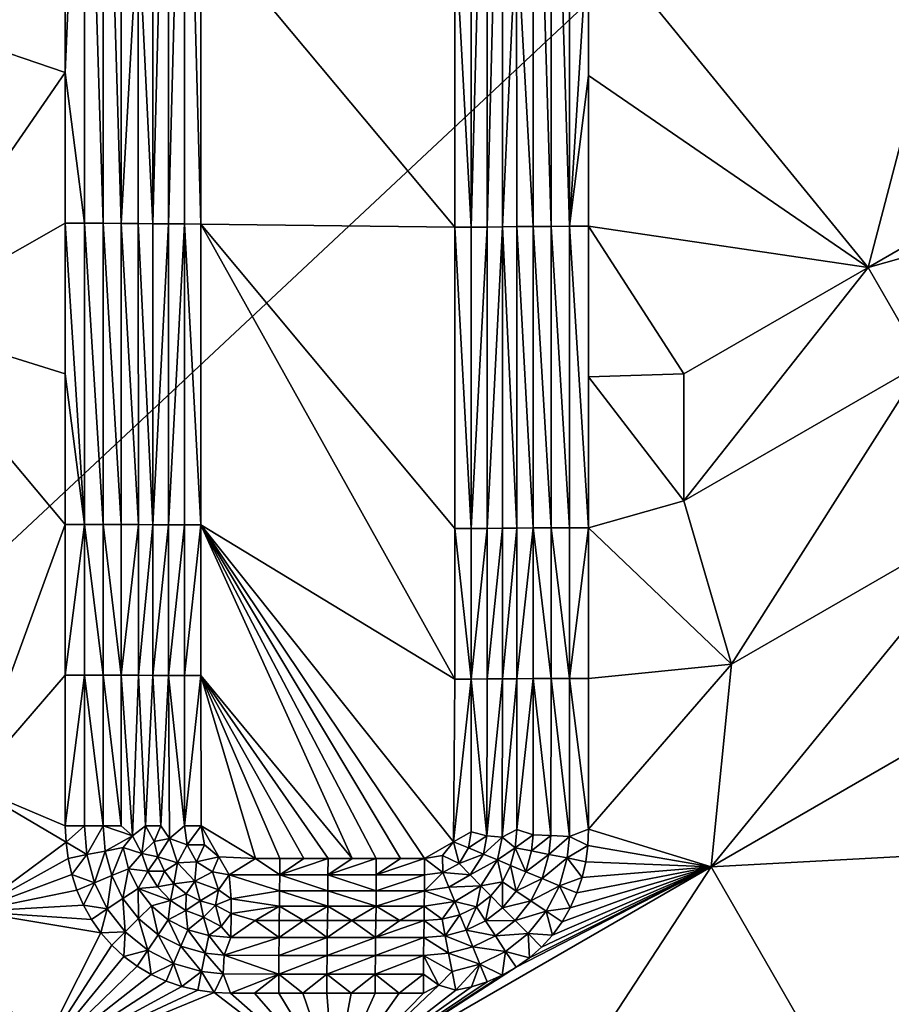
# Model space of a CAD drawing. Header units: inches. Extents: x -23.7 to 23.7, y -7.1 to 20.5.
# Tile 14 of 71: x -7.8 to -6.1, y 3.4 to 5.4. Entities that reach past the tile are written whole.
import ezdxf

# ---------------------------------------------------------------- set-up
doc = ezdxf.new("R2010")
doc.units = ezdxf.units.IN
doc.layers.get('0').update_dxf_attribs({"true_color": 0xc2ced6})

msp = doc.modelspace()

# ---------------------------------------------------------------- linework, layer by layer
for points in [[(-8.9574, 3.3084), (-8.9574, 6.6625), (-5.3744, 6.6625), (-8.9574, 3.3084)], [(-5.3744, 6.6625), (-5.3744, 3.3084), (-8.9574, 3.3084), (-5.3744, 6.6625)], [(-7.6859, 6.225), (-7.7246, 5.6153), (-7.7246, 5.3104), (-7.6859, 6.225)], [(-7.7246, 5.3104), (-7.6859, 5.0054), (-7.6859, 6.225), (-7.7246, 5.3104)], [(-7.6859, 6.225), (-7.6859, 5.0054), (-7.6479, 5.0053), (-7.6859, 6.225)], [(-7.6479, 5.0053), (-7.6479, 6.2248), (-7.6859, 6.225), (-7.6479, 5.0053)], [(-7.6479, 6.2248), (-7.6479, 5.0053), (-7.6113, 5.0051), (-7.6479, 6.2248)], [(-7.6113, 5.0051), (-7.6113, 6.2246), (-7.6479, 6.2248), (-7.6113, 5.0051)], [(-7.5768, 5.6145), (-7.6113, 6.2246), (-7.6113, 5.0051), (-7.5768, 5.6145)], [(-7.5471, 5.0042), (-7.5472, 6.2233), (-7.5768, 5.6145), (-7.5471, 5.0042)], [(-7.5158, 6.2231), (-7.5472, 6.2233), (-7.5471, 5.0042), (-7.5158, 6.2231)], [(-7.5471, 5.0042), (-7.5157, 5.004), (-7.5158, 6.2231), (-7.5471, 5.0042)], [(-7.4832, 6.2229), (-7.5158, 6.2231), (-7.5157, 5.004), (-7.4832, 6.2229)], [(-7.5157, 5.004), (-7.4831, 5.0039), (-7.4832, 6.2229), (-7.5157, 5.004)], [(-7.4832, 6.2229), (-7.4831, 5.0039), (-7.4499, 5.0038), (-7.4832, 6.2229)], [(-7.4499, 5.0038), (-7.45, 5.6133), (-7.4832, 6.2229), (-7.4499, 5.0038)], [(-6.9028, 4.9975), (-6.9029, 6.2177), (-6.9358, 5.6075), (-6.9028, 4.9975)], [(-6.8706, 6.2179), (-6.9029, 6.2177), (-6.9028, 4.9975), (-6.8706, 6.2179)], [(-6.9028, 4.9975), (-6.8705, 4.9977), (-6.8706, 6.2179), (-6.9028, 4.9975)], [(-6.8398, 6.2182), (-6.8706, 6.2179), (-6.8705, 4.9977), (-6.8398, 6.2182)], [(-6.8705, 4.9977), (-6.8397, 4.9979), (-6.8398, 6.2182), (-6.8705, 4.9977)], [(-6.8109, 5.6088), (-6.8398, 6.2182), (-6.8397, 4.9979), (-6.8109, 5.6088)], [(-6.7773, 6.2196), (-6.8109, 5.6088), (-6.7772, 4.9988), (-6.7773, 6.2196)], [(-6.7413, 4.9991), (-6.7413, 6.2199), (-6.7773, 6.2196), (-6.7413, 4.9991)], [(-6.7773, 6.2196), (-6.7772, 4.9988), (-6.7413, 4.9991), (-6.7773, 6.2196)], [(-6.7037, 4.9993), (-6.7037, 6.2202), (-6.7413, 6.2199), (-6.7037, 4.9993)], [(-6.7413, 6.2199), (-6.7413, 4.9991), (-6.7037, 4.9993), (-6.7413, 6.2199)], [(-6.6652, 5.6099), (-6.7037, 6.2202), (-6.7037, 4.9993), (-6.6652, 5.6099)], [(-6.0995, 4.9161), (-5.7818, 6.1297), (-6.6652, 5.6099), (-6.0995, 4.9161)], [(-6.0995, 4.9161), (-5.3361, 5.3565), (-5.7818, 6.1297), (-6.0995, 4.9161)], [(-8.5165, 5.5813), (-7.7246, 5.3104), (-7.7246, 5.6153), (-8.5165, 5.5813)], [(-7.5768, 5.0048), (-7.5768, 5.6145), (-7.6113, 5.0051), (-7.5768, 5.0048)], [(-7.5471, 5.0042), (-7.5768, 5.6145), (-7.5768, 5.0048), (-7.5471, 5.0042)], [(-7.4499, 5.0038), (-6.9358, 4.9974), (-7.45, 5.6133), (-7.4499, 5.0038)], [(-6.9358, 4.9974), (-6.9358, 5.6075), (-7.45, 5.6133), (-6.9358, 4.9974)], [(-6.9358, 5.6075), (-6.9358, 4.9974), (-6.9028, 4.9975), (-6.9358, 5.6075)], [(-6.8108, 4.9985), (-6.8109, 5.6088), (-6.8397, 4.9979), (-6.8108, 4.9985)], [(-6.8109, 5.6088), (-6.8108, 4.9985), (-6.7772, 4.9988), (-6.8109, 5.6088)], [(-6.7037, 4.9993), (-6.6652, 5.3047), (-6.6652, 5.6099), (-6.7037, 4.9993)], [(-6.6652, 5.3047), (-6.0995, 4.9161), (-6.6652, 5.6099), (-6.6652, 5.3047)], [(-8.5165, 5.5813), (-8.0713, 4.8083), (-7.7246, 5.3104), (-8.5165, 5.5813)], [(-5.2247, 5.1632), (-5.3361, 5.3565), (-6.0995, 4.9161), (-5.2247, 5.1632)], [(-8.0713, 4.8083), (-7.7246, 5.0055), (-7.7246, 5.3104), (-8.0713, 4.8083)], [(-7.6859, 5.0054), (-7.7246, 5.3104), (-7.7246, 5.0055), (-7.6859, 5.0054)], [(-6.7037, 4.9993), (-6.6652, 4.9994), (-6.6652, 5.3047), (-6.7037, 4.9993)], [(-6.6652, 4.9994), (-6.0995, 4.9161), (-6.6652, 5.3047), (-6.6652, 4.9994)], [(-6.0995, 4.9161), (-5.9881, 4.7228), (-5.2247, 5.1632), (-6.0995, 4.9161)], [(-7.7246, 4.7005), (-7.7246, 5.0055), (-8.0713, 4.8083), (-7.7246, 4.7005)], [(-7.7246, 5.0055), (-7.6859, 4.3955), (-7.6859, 5.0054), (-7.7246, 5.0055)], [(-7.7246, 5.0055), (-7.7246, 4.7005), (-7.6859, 4.3955), (-7.7246, 5.0055)], [(-7.6859, 5.0054), (-7.6859, 4.3955), (-7.6479, 4.3954), (-7.6859, 5.0054)], [(-7.6479, 4.3954), (-7.6479, 5.0053), (-7.6859, 5.0054), (-7.6479, 4.3954)], [(-7.6479, 5.0053), (-7.6479, 4.3954), (-7.6113, 4.3953), (-7.6479, 5.0053)], [(-7.6113, 4.3953), (-7.6113, 5.0051), (-7.6479, 5.0053), (-7.6113, 4.3953)], [(-7.6113, 5.0051), (-7.5767, 4.3951), (-7.5768, 5.0048), (-7.6113, 5.0051)], [(-7.5767, 4.3951), (-7.6113, 5.0051), (-7.6113, 4.3953), (-7.5767, 4.3951)], [(-7.5471, 4.3947), (-7.5768, 5.0048), (-7.5767, 4.3951), (-7.5471, 4.3947)], [(-7.5471, 5.0042), (-7.5768, 5.0048), (-7.5471, 4.3947), (-7.5471, 5.0042)], [(-7.5157, 5.004), (-7.5471, 5.0042), (-7.5471, 4.3947), (-7.5157, 5.004)], [(-7.5471, 4.3947), (-7.5157, 4.3945), (-7.5157, 5.004), (-7.5471, 4.3947)], [(-7.4831, 5.0039), (-7.5157, 5.004), (-7.5157, 4.3945), (-7.4831, 5.0039)], [(-7.5157, 4.3945), (-7.483, 4.3944), (-7.4831, 5.0039), (-7.5157, 4.3945)], [(-7.4499, 4.3944), (-7.4831, 5.0039), (-7.483, 4.3944), (-7.4499, 4.3944)], [(-7.4499, 4.3944), (-7.4499, 5.0038), (-7.4831, 5.0039), (-7.4499, 4.3944)], [(-7.4499, 5.0038), (-6.9357, 4.3874), (-6.9358, 4.9974), (-7.4499, 5.0038)], [(-7.4499, 5.0038), (-6.9357, 4.0824), (-6.9357, 4.3874), (-7.4499, 5.0038)], [(-7.4499, 5.0038), (-7.4499, 4.3944), (-6.9357, 4.0824), (-7.4499, 5.0038)], [(-6.9028, 4.9975), (-6.9358, 4.9974), (-6.9027, 4.3875), (-6.9028, 4.9975)], [(-6.9357, 4.3874), (-6.9027, 4.3875), (-6.9358, 4.9974), (-6.9357, 4.3874)], [(-6.8705, 4.9977), (-6.9028, 4.9975), (-6.9027, 4.3875), (-6.8705, 4.9977)], [(-6.9027, 4.3875), (-6.8705, 4.3876), (-6.8705, 4.9977), (-6.9027, 4.3875)], [(-6.8705, 4.3876), (-6.8396, 4.3877), (-6.8397, 4.9979), (-6.8705, 4.3876)], [(-6.8397, 4.9979), (-6.8705, 4.9977), (-6.8705, 4.3876), (-6.8397, 4.9979)], [(-6.8108, 4.9985), (-6.8397, 4.9979), (-6.8108, 4.3881), (-6.8108, 4.9985)], [(-6.8108, 4.3881), (-6.8397, 4.9979), (-6.8396, 4.3877), (-6.8108, 4.3881)], [(-6.7772, 4.9988), (-6.8108, 4.9985), (-6.7772, 4.3884), (-6.7772, 4.9988)], [(-6.7772, 4.3884), (-6.8108, 4.9985), (-6.8108, 4.3881), (-6.7772, 4.3884)], [(-6.7413, 4.3886), (-6.7413, 4.9991), (-6.7772, 4.9988), (-6.7413, 4.3886)], [(-6.7772, 4.9988), (-6.7772, 4.3884), (-6.7413, 4.3886), (-6.7772, 4.9988)], [(-6.7037, 4.3887), (-6.7037, 4.9993), (-6.7413, 4.9991), (-6.7037, 4.3887)], [(-6.7413, 4.9991), (-6.7413, 4.3886), (-6.7037, 4.3887), (-6.7413, 4.9991)], [(-6.6652, 4.9994), (-6.7037, 4.9993), (-6.6652, 4.3888), (-6.6652, 4.9994)], [(-6.6652, 4.3888), (-6.7037, 4.9993), (-6.7037, 4.3887), (-6.6652, 4.3888)], [(-6.6652, 4.6941), (-6.4726, 4.7008), (-6.6652, 4.9994), (-6.6652, 4.6941)], [(-6.0995, 4.9161), (-6.6652, 4.9994), (-6.4726, 4.7008), (-6.0995, 4.9161)], [(-6.6652, 4.3888), (-6.6652, 4.6941), (-6.6652, 4.9994), (-6.6652, 4.3888)], [(-6.0995, 4.9161), (-6.4726, 4.7008), (-6.4726, 4.4432), (-6.0995, 4.9161)], [(-6.4726, 4.4432), (-5.9881, 4.7228), (-6.0995, 4.9161), (-6.4726, 4.4432)], [(-7.7246, 4.7005), (-8.0713, 4.8083), (-7.7246, 4.3955), (-7.7246, 4.7005)], [(-7.7246, 4.3955), (-8.0713, 4.8083), (-7.9175, 3.8668), (-7.7246, 4.3955)], [(-5.9881, 4.7228), (-6.4726, 4.4432), (-6.3762, 4.1124), (-5.9881, 4.7228)], [(-6.3762, 4.1124), (-5.821, 4.4327), (-5.9881, 4.7228), (-6.3762, 4.1124)], [(-7.7246, 4.7005), (-7.7246, 4.3955), (-7.6859, 4.3955), (-7.7246, 4.7005)], [(-6.4726, 4.4432), (-6.4726, 4.7008), (-6.6652, 4.6941), (-6.4726, 4.4432)], [(-6.6652, 4.6941), (-6.6652, 4.3888), (-6.4726, 4.4432), (-6.6652, 4.6941)], [(-6.6652, 4.3888), (-6.3762, 4.1124), (-6.4726, 4.4432), (-6.6652, 4.3888)], [(-5.821, 4.4327), (-6.3762, 4.1124), (-6.4172, 3.7021), (-5.821, 4.4327)], [(-6.4172, 3.7021), (-5.6538, 4.1426), (-5.821, 4.4327), (-6.4172, 3.7021)], [(-7.9175, 3.8668), (-7.7246, 4.0906), (-7.7246, 4.3955), (-7.9175, 3.8668)], [(-7.6859, 4.3955), (-7.7246, 4.3955), (-7.7246, 4.0906), (-7.6859, 4.3955)], [(-7.7246, 4.0906), (-7.6859, 4.0905), (-7.6859, 4.3955), (-7.7246, 4.0906)], [(-7.6859, 4.3955), (-7.6859, 4.0905), (-7.6479, 4.0905), (-7.6859, 4.3955)], [(-7.6479, 4.0905), (-7.6479, 4.3954), (-7.6859, 4.3955), (-7.6479, 4.0905)], [(-7.6479, 4.3954), (-7.6479, 4.0905), (-7.6113, 4.0903), (-7.6479, 4.3954)], [(-7.6113, 4.0903), (-7.6113, 4.3953), (-7.6479, 4.3954), (-7.6113, 4.0903)], [(-7.5767, 4.3951), (-7.6113, 4.3953), (-7.6113, 4.0903), (-7.5767, 4.3951)], [(-7.6113, 4.0903), (-7.5767, 4.0902), (-7.5767, 4.3951), (-7.6113, 4.0903)], [(-7.5767, 4.0902), (-7.5471, 4.3947), (-7.5767, 4.3951), (-7.5767, 4.0902)], [(-7.5767, 4.0902), (-7.5471, 4.0899), (-7.5471, 4.3947), (-7.5767, 4.0902)], [(-7.5157, 4.3945), (-7.5471, 4.3947), (-7.5471, 4.0899), (-7.5157, 4.3945)], [(-7.5471, 4.0899), (-7.5156, 4.0898), (-7.5157, 4.3945), (-7.5471, 4.0899)], [(-7.483, 4.3944), (-7.5157, 4.3945), (-7.5156, 4.0898), (-7.483, 4.3944)], [(-7.5156, 4.0898), (-7.483, 4.0897), (-7.483, 4.3944), (-7.5156, 4.0898)], [(-7.4499, 4.3944), (-7.483, 4.3944), (-7.483, 4.0897), (-7.4499, 4.3944)], [(-7.483, 4.0897), (-7.4499, 4.0897), (-7.4499, 4.3944), (-7.483, 4.0897)], [(-7.4499, 4.3944), (-7.4499, 4.0897), (-7.1438, 3.7187), (-7.4499, 4.3944)], [(-7.0461, 3.7187), (-6.9973, 3.7187), (-7.4499, 4.3944), (-7.0461, 3.7187)], [(-7.095, 3.7187), (-7.0461, 3.7187), (-7.4499, 4.3944), (-7.095, 3.7187)], [(-7.1438, 3.7187), (-7.095, 3.7187), (-7.4499, 4.3944), (-7.1438, 3.7187)], [(-6.9387, 3.7531), (-6.9357, 4.0824), (-7.4499, 4.3944), (-6.9387, 3.7531)], [(-6.9387, 3.7531), (-7.4499, 4.3944), (-6.9973, 3.7187), (-6.9387, 3.7531)], [(-6.9357, 4.3874), (-6.9027, 4.0825), (-6.9027, 4.3875), (-6.9357, 4.3874)], [(-6.9027, 4.0825), (-6.9357, 4.3874), (-6.9357, 4.0824), (-6.9027, 4.0825)], [(-6.9027, 4.0825), (-6.8704, 4.0826), (-6.8705, 4.3876), (-6.9027, 4.0825)], [(-6.8705, 4.3876), (-6.9027, 4.3875), (-6.9027, 4.0825), (-6.8705, 4.3876)], [(-6.8396, 4.3877), (-6.8705, 4.3876), (-6.8704, 4.0826), (-6.8396, 4.3877)], [(-6.8704, 4.0826), (-6.8396, 4.0827), (-6.8396, 4.3877), (-6.8704, 4.0826)], [(-6.8108, 4.3881), (-6.8396, 4.3877), (-6.8396, 4.0827), (-6.8108, 4.3881)], [(-6.8396, 4.0827), (-6.8108, 4.083), (-6.8108, 4.3881), (-6.8396, 4.0827)], [(-6.8108, 4.083), (-6.7772, 4.0832), (-6.7772, 4.3884), (-6.8108, 4.083)], [(-6.7772, 4.3884), (-6.8108, 4.3881), (-6.8108, 4.083), (-6.7772, 4.3884)], [(-6.7413, 4.0833), (-6.7413, 4.3886), (-6.7772, 4.3884), (-6.7413, 4.0833)], [(-6.7772, 4.3884), (-6.7772, 4.0832), (-6.7413, 4.0833), (-6.7772, 4.3884)], [(-6.7037, 4.0834), (-6.7037, 4.3887), (-6.7413, 4.3886), (-6.7037, 4.0834)], [(-6.7413, 4.3886), (-6.7413, 4.0833), (-6.7037, 4.0834), (-6.7413, 4.3886)], [(-6.7037, 4.0834), (-6.6652, 4.0835), (-6.6652, 4.3888), (-6.7037, 4.0834)], [(-6.6652, 4.3888), (-6.7037, 4.3887), (-6.7037, 4.0834), (-6.6652, 4.3888)], [(-6.3762, 4.1124), (-6.6652, 4.3888), (-6.6652, 4.0835), (-6.3762, 4.1124)], [(-5.4309, 3.7557), (-5.6538, 4.1426), (-6.4172, 3.7021), (-5.4309, 3.7557)], [(-6.3762, 4.1124), (-6.6652, 4.0835), (-6.6652, 3.7782), (-6.3762, 4.1124)], [(-6.3762, 4.1124), (-6.6652, 3.7782), (-6.4172, 3.7021), (-6.3762, 4.1124)], [(-7.9175, 3.8668), (-7.7246, 3.7855), (-7.7246, 4.0906), (-7.9175, 3.8668)], [(-7.7246, 4.0906), (-7.7246, 3.7855), (-7.6859, 4.0905), (-7.7246, 4.0906)], [(-7.6859, 3.7855), (-7.6859, 4.0905), (-7.7246, 3.7855), (-7.6859, 3.7855)], [(-7.6859, 3.7855), (-7.6479, 3.7855), (-7.6859, 4.0905), (-7.6859, 3.7855)], [(-7.6479, 3.7855), (-7.6479, 4.0905), (-7.6859, 4.0905), (-7.6479, 3.7855)], [(-7.6479, 4.0905), (-7.6479, 3.7855), (-7.6113, 3.7854), (-7.6479, 4.0905)], [(-7.6113, 3.7854), (-7.6113, 4.0903), (-7.6479, 4.0905), (-7.6113, 3.7854)], [(-7.6113, 4.0903), (-7.6113, 3.7854), (-7.5886, 3.7652), (-7.6113, 4.0903)], [(-7.5886, 3.7652), (-7.5767, 4.0902), (-7.6113, 4.0903), (-7.5886, 3.7652)], [(-7.5622, 3.7852), (-7.5767, 4.0902), (-7.5886, 3.7652), (-7.5622, 3.7852)], [(-7.5767, 4.0902), (-7.5622, 3.7852), (-7.5471, 4.0899), (-7.5767, 4.0902)], [(-7.5622, 3.7852), (-7.5315, 3.7851), (-7.5471, 4.0899), (-7.5622, 3.7852)], [(-7.5156, 4.0898), (-7.5471, 4.0899), (-7.5315, 3.7851), (-7.5156, 4.0898)], [(-7.5315, 3.7851), (-7.5137, 3.7593), (-7.5156, 4.0898), (-7.5315, 3.7851)], [(-7.483, 4.0897), (-7.5156, 4.0898), (-7.483, 3.785), (-7.483, 4.0897)], [(-7.5137, 3.7593), (-7.483, 3.785), (-7.5156, 4.0898), (-7.5137, 3.7593)], [(-7.483, 3.785), (-7.4498, 3.785), (-7.4499, 4.0897), (-7.483, 3.785)], [(-7.4499, 4.0897), (-7.483, 4.0897), (-7.483, 3.785), (-7.4499, 4.0897)], [(-7.4499, 4.0897), (-7.4498, 3.785), (-7.3393, 3.7187), (-7.4499, 4.0897)], [(-7.3393, 3.7187), (-7.2904, 3.7187), (-7.4499, 4.0897), (-7.3393, 3.7187)], [(-7.4499, 4.0897), (-7.2904, 3.7187), (-7.2415, 3.7187), (-7.4499, 4.0897)], [(-7.1927, 3.7187), (-7.1438, 3.7187), (-7.4499, 4.0897), (-7.1927, 3.7187)], [(-7.2415, 3.7187), (-7.1927, 3.7187), (-7.4499, 4.0897), (-7.2415, 3.7187)], [(-6.9027, 4.0825), (-6.9357, 4.0824), (-6.9387, 3.7531), (-6.9027, 4.0825)], [(-6.9027, 3.7728), (-6.9027, 4.0825), (-6.9387, 3.7531), (-6.9027, 3.7728)], [(-6.8704, 4.0826), (-6.9027, 4.0825), (-6.8709, 3.7649), (-6.8704, 4.0826)], [(-6.8709, 3.7649), (-6.9027, 4.0825), (-6.9027, 3.7728), (-6.8709, 3.7649)], [(-6.8396, 4.0827), (-6.8704, 4.0826), (-6.8709, 3.7649), (-6.8396, 4.0827)], [(-6.8709, 3.7649), (-6.8402, 3.762), (-6.8396, 4.0827), (-6.8709, 3.7649)], [(-6.8402, 3.762), (-6.8108, 3.7777), (-6.8108, 4.083), (-6.8402, 3.762)], [(-6.8108, 4.083), (-6.8396, 4.0827), (-6.8402, 3.762), (-6.8108, 4.083)], [(-6.7772, 4.0832), (-6.8108, 4.083), (-6.8108, 3.7777), (-6.7772, 4.0832)], [(-6.8108, 3.7777), (-6.7774, 3.767), (-6.7772, 4.0832), (-6.8108, 3.7777)], [(-6.7416, 3.7653), (-6.7772, 4.0832), (-6.7774, 3.767), (-6.7416, 3.7653)], [(-6.7772, 4.0832), (-6.7416, 3.7653), (-6.7413, 4.0833), (-6.7772, 4.0832)], [(-6.7416, 3.7653), (-6.704, 3.7636), (-6.7413, 4.0833), (-6.7416, 3.7653)], [(-6.7413, 4.0833), (-6.704, 3.7636), (-6.7037, 4.0834), (-6.7413, 4.0833)], [(-6.7037, 4.0834), (-6.704, 3.7636), (-6.6652, 3.7782), (-6.7037, 4.0834)], [(-6.6652, 3.7782), (-6.6652, 4.0835), (-6.7037, 4.0834), (-6.6652, 3.7782)], [(-7.9124, 3.612), (-7.7231, 3.7523), (-7.9175, 3.8668), (-7.9124, 3.612)], [(-7.7231, 3.7523), (-7.7246, 3.7855), (-7.9175, 3.8668), (-7.7231, 3.7523)], [(-7.7231, 3.7523), (-7.6859, 3.7855), (-7.7246, 3.7855), (-7.7231, 3.7523)], [(-7.7231, 3.7523), (-7.6809, 3.7268), (-7.6859, 3.7855), (-7.7231, 3.7523)], [(-7.6479, 3.7855), (-7.6859, 3.7855), (-7.6809, 3.7268), (-7.6479, 3.7855)], [(-7.6809, 3.7268), (-7.6436, 3.7341), (-7.6479, 3.7855), (-7.6809, 3.7268)], [(-7.6436, 3.7341), (-7.5886, 3.7652), (-7.6479, 3.7855), (-7.6436, 3.7341)], [(-7.6479, 3.7855), (-7.5886, 3.7652), (-7.6113, 3.7854), (-7.6479, 3.7855)], [(-7.5699, 3.7292), (-7.5622, 3.7852), (-7.5886, 3.7652), (-7.5699, 3.7292)], [(-7.5446, 3.7533), (-7.5622, 3.7852), (-7.5699, 3.7292), (-7.5446, 3.7533)], [(-7.5315, 3.7851), (-7.5622, 3.7852), (-7.5446, 3.7533), (-7.5315, 3.7851)], [(-7.5446, 3.7533), (-7.5137, 3.7593), (-7.5315, 3.7851), (-7.5446, 3.7533)], [(-7.5137, 3.7593), (-7.4776, 3.7465), (-7.483, 3.785), (-7.5137, 3.7593)], [(-7.4498, 3.785), (-7.483, 3.785), (-7.4776, 3.7465), (-7.4498, 3.785)], [(-7.4776, 3.7465), (-7.4426, 3.7469), (-7.4498, 3.785), (-7.4776, 3.7465)], [(-7.4426, 3.7469), (-7.4139, 3.7223), (-7.4498, 3.785), (-7.4426, 3.7469)], [(-7.4139, 3.7223), (-7.3393, 3.7187), (-7.4498, 3.785), (-7.4139, 3.7223)], [(-6.9387, 3.7531), (-6.9082, 3.7404), (-6.9027, 3.7728), (-6.9387, 3.7531)], [(-6.8709, 3.7649), (-6.9027, 3.7728), (-6.9082, 3.7404), (-6.8709, 3.7649)], [(-6.8402, 3.762), (-6.8138, 3.7409), (-6.8108, 3.7777), (-6.8402, 3.762)], [(-6.7774, 3.767), (-6.8108, 3.7777), (-6.8138, 3.7409), (-6.7774, 3.767)], [(-6.704, 3.7636), (-6.6667, 3.7452), (-6.6652, 3.7782), (-6.704, 3.7636)], [(-6.4172, 3.7021), (-6.6652, 3.7782), (-6.6667, 3.7452), (-6.4172, 3.7021)], [(-7.7188, 3.7192), (-7.7231, 3.7523), (-7.9124, 3.612), (-7.7188, 3.7192)], [(-7.7188, 3.7192), (-7.6809, 3.7268), (-7.7231, 3.7523), (-7.7188, 3.7192)], [(-7.6436, 3.7341), (-7.6076, 3.7411), (-7.5886, 3.7652), (-7.6436, 3.7341)], [(-7.5699, 3.7292), (-7.5886, 3.7652), (-7.6076, 3.7411), (-7.5699, 3.7292)], [(-7.537, 3.7222), (-7.5446, 3.7533), (-7.5699, 3.7292), (-7.537, 3.7222)], [(-7.5137, 3.7593), (-7.5446, 3.7533), (-7.537, 3.7222), (-7.5137, 3.7593)], [(-7.537, 3.7222), (-7.4974, 3.7105), (-7.5137, 3.7593), (-7.537, 3.7222)], [(-7.4974, 3.7105), (-7.4776, 3.7465), (-7.5137, 3.7593), (-7.4974, 3.7105)], [(-6.9973, 3.7187), (-6.9612, 3.7254), (-6.9387, 3.7531), (-6.9973, 3.7187)], [(-6.9387, 3.7531), (-6.9612, 3.7254), (-6.9275, 3.7087), (-6.9387, 3.7531)], [(-6.9387, 3.7531), (-6.9275, 3.7087), (-6.9082, 3.7404), (-6.9387, 3.7531)], [(-6.9082, 3.7404), (-6.8783, 3.728), (-6.8709, 3.7649), (-6.9082, 3.7404)], [(-6.8402, 3.762), (-6.8709, 3.7649), (-6.8783, 3.728), (-6.8402, 3.762)], [(-6.8783, 3.728), (-6.8498, 3.7162), (-6.8402, 3.762), (-6.8783, 3.728)], [(-6.8498, 3.7162), (-6.8138, 3.7409), (-6.8402, 3.762), (-6.8498, 3.7162)], [(-6.7809, 3.7344), (-6.7774, 3.767), (-6.8138, 3.7409), (-6.7809, 3.7344)], [(-6.7416, 3.7653), (-6.7774, 3.767), (-6.7809, 3.7344), (-6.7416, 3.7653)], [(-6.7809, 3.7344), (-6.7456, 3.7274), (-6.7416, 3.7653), (-6.7809, 3.7344)], [(-6.704, 3.7636), (-6.7416, 3.7653), (-6.7456, 3.7274), (-6.704, 3.7636)], [(-6.7456, 3.7274), (-6.7088, 3.7201), (-6.704, 3.7636), (-6.7456, 3.7274)], [(-6.6667, 3.7452), (-6.704, 3.7636), (-6.7088, 3.7201), (-6.6667, 3.7452)], [(-6.4172, 3.7021), (-6.1944, 3.3152), (-5.4309, 3.7557), (-6.4172, 3.7021)], [(-7.6436, 3.7341), (-7.6809, 3.7268), (-7.6655, 3.6699), (-7.6436, 3.7341)], [(-7.6655, 3.6699), (-7.6304, 3.6843), (-7.6436, 3.7341), (-7.6655, 3.6699)], [(-7.6076, 3.7411), (-7.6436, 3.7341), (-7.6304, 3.6843), (-7.6076, 3.7411)], [(-7.6304, 3.6843), (-7.5964, 3.6982), (-7.6076, 3.7411), (-7.6304, 3.6843)], [(-7.5699, 3.7292), (-7.6076, 3.7411), (-7.5964, 3.6982), (-7.5699, 3.7292)], [(-7.5699, 3.7292), (-7.5964, 3.6982), (-7.5573, 3.6937), (-7.5699, 3.7292)], [(-7.5699, 3.7292), (-7.5573, 3.6937), (-7.537, 3.7222), (-7.5699, 3.7292)], [(-7.4974, 3.7105), (-7.4591, 3.7125), (-7.4776, 3.7465), (-7.4974, 3.7105)], [(-7.4426, 3.7469), (-7.4776, 3.7465), (-7.4591, 3.7125), (-7.4426, 3.7469)], [(-7.4591, 3.7125), (-7.4139, 3.7223), (-7.4426, 3.7469), (-7.4591, 3.7125)], [(-6.8783, 3.728), (-6.9082, 3.7404), (-6.9275, 3.7087), (-6.8783, 3.728)], [(-6.8498, 3.7162), (-6.8232, 3.7051), (-6.8138, 3.7409), (-6.8498, 3.7162)], [(-6.8232, 3.7051), (-6.7922, 3.6922), (-6.8138, 3.7409), (-6.8232, 3.7051)], [(-6.7922, 3.6922), (-6.7809, 3.7344), (-6.8138, 3.7409), (-6.7922, 3.6922)], [(-6.7456, 3.7274), (-6.7809, 3.7344), (-6.7922, 3.6922), (-6.7456, 3.7274)], [(-6.7088, 3.7201), (-6.671, 3.7126), (-6.6667, 3.7452), (-6.7088, 3.7201)], [(-6.4172, 3.7021), (-6.6667, 3.7452), (-6.671, 3.7126), (-6.4172, 3.7021)], [(-7.9124, 3.612), (-7.7116, 3.6867), (-7.7188, 3.7192), (-7.9124, 3.612)], [(-7.6809, 3.7268), (-7.7188, 3.7192), (-7.7116, 3.6867), (-7.6809, 3.7268)], [(-7.6655, 3.6699), (-7.6809, 3.7268), (-7.7116, 3.6867), (-7.6655, 3.6699)], [(-7.5573, 3.6937), (-7.5237, 3.6932), (-7.537, 3.7222), (-7.5573, 3.6937)], [(-7.5237, 3.6932), (-7.4974, 3.7105), (-7.537, 3.7222), (-7.5237, 3.6932)], [(-7.4974, 3.7105), (-7.5237, 3.6932), (-7.5046, 3.6676), (-7.4974, 3.7105)], [(-7.5046, 3.6676), (-7.4624, 3.6731), (-7.4974, 3.7105), (-7.5046, 3.6676)], [(-7.4624, 3.6731), (-7.4591, 3.7125), (-7.4974, 3.7105), (-7.4624, 3.6731)], [(-7.4624, 3.6731), (-7.4266, 3.6917), (-7.4591, 3.7125), (-7.4624, 3.6731)], [(-7.4139, 3.7223), (-7.4591, 3.7125), (-7.4266, 3.6917), (-7.4139, 3.7223)], [(-7.4139, 3.7223), (-7.4266, 3.6917), (-7.3931, 3.6858), (-7.4139, 3.7223)], [(-7.3931, 3.6858), (-7.3393, 3.7187), (-7.4139, 3.7223), (-7.3931, 3.6858)], [(-7.3931, 3.6858), (-7.2905, 3.6857), (-7.3393, 3.7187), (-7.3931, 3.6858)], [(-7.2905, 3.6857), (-7.2904, 3.7187), (-7.3393, 3.7187), (-7.2905, 3.6857)], [(-7.2905, 3.6857), (-7.1928, 3.6857), (-7.1927, 3.7187), (-7.2905, 3.6857)], [(-7.1927, 3.7187), (-7.2415, 3.7187), (-7.2905, 3.6857), (-7.1927, 3.7187)], [(-7.2905, 3.6857), (-7.2415, 3.7187), (-7.2904, 3.7187), (-7.2905, 3.6857)], [(-7.1928, 3.6857), (-7.095, 3.6857), (-7.095, 3.7187), (-7.1928, 3.6857)], [(-7.095, 3.7187), (-7.1438, 3.7187), (-7.1928, 3.6857), (-7.095, 3.7187)], [(-7.1927, 3.7187), (-7.1928, 3.6857), (-7.1438, 3.7187), (-7.1927, 3.7187)], [(-7.095, 3.6857), (-6.9973, 3.6857), (-6.9973, 3.7187), (-7.095, 3.6857)], [(-7.0461, 3.7187), (-7.095, 3.7187), (-7.095, 3.6857), (-7.0461, 3.7187)], [(-7.0461, 3.7187), (-7.095, 3.6857), (-6.9973, 3.7187), (-7.0461, 3.7187)], [(-6.9602, 3.6908), (-6.9612, 3.7254), (-6.9973, 3.7187), (-6.9602, 3.6908)], [(-6.9973, 3.7187), (-6.9973, 3.6857), (-6.9602, 3.6908), (-6.9973, 3.7187)], [(-6.9612, 3.7254), (-6.9602, 3.6908), (-6.9275, 3.7087), (-6.9612, 3.7254)], [(-6.9048, 3.6858), (-6.9275, 3.7087), (-6.9602, 3.6908), (-6.9048, 3.6858)], [(-6.9275, 3.7087), (-6.9048, 3.6858), (-6.8783, 3.728), (-6.9275, 3.7087)], [(-6.8498, 3.7162), (-6.8783, 3.728), (-6.9048, 3.6858), (-6.8498, 3.7162)], [(-6.9048, 3.6858), (-6.8831, 3.6638), (-6.8498, 3.7162), (-6.9048, 3.6858)], [(-6.8498, 3.7162), (-6.8831, 3.6638), (-6.8395, 3.672), (-6.8498, 3.7162)], [(-6.8232, 3.7051), (-6.8498, 3.7162), (-6.8395, 3.672), (-6.8232, 3.7051)], [(-6.7922, 3.6922), (-6.7591, 3.6784), (-6.7456, 3.7274), (-6.7922, 3.6922)], [(-6.7088, 3.7201), (-6.7456, 3.7274), (-6.7591, 3.6784), (-6.7088, 3.7201)], [(-6.7591, 3.6784), (-6.7243, 3.664), (-6.7088, 3.7201), (-6.7591, 3.6784)], [(-6.7088, 3.7201), (-6.7243, 3.664), (-6.6784, 3.6805), (-6.7088, 3.7201)], [(-6.6784, 3.6805), (-6.671, 3.7126), (-6.7088, 3.7201), (-6.6784, 3.6805)], [(-6.4172, 3.7021), (-6.671, 3.7126), (-6.6784, 3.6805), (-6.4172, 3.7021)], [(-7.5964, 3.6982), (-7.6304, 3.6843), (-7.6078, 3.6381), (-7.5964, 3.6982)], [(-7.6078, 3.6381), (-7.5773, 3.6582), (-7.5964, 3.6982), (-7.6078, 3.6381)], [(-7.5573, 3.6937), (-7.5964, 3.6982), (-7.5773, 3.6582), (-7.5573, 3.6937)], [(-7.5573, 3.6937), (-7.5773, 3.6582), (-7.5379, 3.6615), (-7.5573, 3.6937)], [(-7.5237, 3.6932), (-7.5573, 3.6937), (-7.5379, 3.6615), (-7.5237, 3.6932)], [(-7.5237, 3.6932), (-7.5379, 3.6615), (-7.5046, 3.6676), (-7.5237, 3.6932)], [(-7.4142, 3.6553), (-7.4266, 3.6917), (-7.4624, 3.6731), (-7.4142, 3.6553)], [(-7.4142, 3.6553), (-7.3931, 3.6858), (-7.4266, 3.6917), (-7.4142, 3.6553)], [(-6.4172, 3.7021), (-7.1806, 3.2615), (-6.9578, 2.8746), (-6.4172, 3.7021)], [(-7.1806, 3.2615), (-6.4172, 3.7021), (-6.8118, 3.4988), (-7.1806, 3.2615)], [(-6.9975, 3.6533), (-6.9602, 3.6908), (-6.9973, 3.6857), (-6.9975, 3.6533)], [(-6.948, 3.6608), (-6.9602, 3.6908), (-6.9975, 3.6533), (-6.948, 3.6608)], [(-6.9602, 3.6908), (-6.948, 3.6608), (-6.9048, 3.6858), (-6.9602, 3.6908)], [(-6.9578, 2.8746), (-6.1944, 3.3152), (-6.4172, 3.7021), (-6.9578, 2.8746)], [(-6.8395, 3.672), (-6.8117, 3.6532), (-6.8232, 3.7051), (-6.8395, 3.672)], [(-6.8117, 3.6532), (-6.7922, 3.6922), (-6.8232, 3.7051), (-6.8117, 3.6532)], [(-6.4172, 3.7021), (-6.785, 3.5178), (-6.8118, 3.4988), (-6.4172, 3.7021)], [(-6.7591, 3.6784), (-6.7922, 3.6922), (-6.8117, 3.6532), (-6.7591, 3.6784)], [(-6.4172, 3.7021), (-6.7604, 3.5397), (-6.785, 3.5178), (-6.4172, 3.7021)], [(-6.4172, 3.7021), (-6.7382, 3.564), (-6.7604, 3.5397), (-6.4172, 3.7021)], [(-6.4172, 3.7021), (-6.7188, 3.5906), (-6.7382, 3.564), (-6.4172, 3.7021)], [(-6.4172, 3.7021), (-6.7023, 3.6191), (-6.7188, 3.5906), (-6.4172, 3.7021)], [(-6.4172, 3.7021), (-6.6888, 3.6492), (-6.7023, 3.6191), (-6.4172, 3.7021)], [(-6.4172, 3.7021), (-6.6784, 3.6805), (-6.6888, 3.6492), (-6.4172, 3.7021)], [(-7.7013, 3.6551), (-7.7116, 3.6867), (-7.9124, 3.612), (-7.7013, 3.6551)], [(-7.6655, 3.6699), (-7.7116, 3.6867), (-7.7013, 3.6551), (-7.6655, 3.6699)], [(-7.6655, 3.6699), (-7.7013, 3.6551), (-7.688, 3.6245), (-7.6655, 3.6699)], [(-7.6395, 3.617), (-7.6655, 3.6699), (-7.688, 3.6245), (-7.6395, 3.617)], [(-7.6304, 3.6843), (-7.6655, 3.6699), (-7.6395, 3.617), (-7.6304, 3.6843)], [(-7.6395, 3.617), (-7.6078, 3.6381), (-7.6304, 3.6843), (-7.6395, 3.617)], [(-7.48, 3.6473), (-7.4624, 3.6731), (-7.5046, 3.6676), (-7.48, 3.6473)], [(-7.4624, 3.6731), (-7.48, 3.6473), (-7.4514, 3.633), (-7.4624, 3.6731)], [(-7.4514, 3.633), (-7.4142, 3.6553), (-7.4624, 3.6731), (-7.4514, 3.633)], [(-7.3885, 3.6376), (-7.3931, 3.6858), (-7.4142, 3.6553), (-7.3885, 3.6376)], [(-7.2907, 3.6533), (-7.2905, 3.6857), (-7.3931, 3.6858), (-7.2907, 3.6533)], [(-7.3885, 3.6376), (-7.2907, 3.6533), (-7.3931, 3.6858), (-7.3885, 3.6376)], [(-7.2905, 3.6857), (-7.2907, 3.6533), (-7.1929, 3.6533), (-7.2905, 3.6857)], [(-7.1929, 3.6533), (-7.1928, 3.6857), (-7.2905, 3.6857), (-7.1929, 3.6533)], [(-7.1928, 3.6857), (-7.1929, 3.6533), (-7.0952, 3.6533), (-7.1928, 3.6857)], [(-7.0952, 3.6533), (-7.095, 3.6857), (-7.1928, 3.6857), (-7.0952, 3.6533)], [(-6.9973, 3.6857), (-7.095, 3.6857), (-7.0952, 3.6533), (-6.9973, 3.6857)], [(-6.9975, 3.6533), (-6.9973, 3.6857), (-7.0952, 3.6533), (-6.9975, 3.6533)], [(-6.8831, 3.6638), (-6.9048, 3.6858), (-6.948, 3.6608), (-6.8831, 3.6638)], [(-6.8395, 3.672), (-6.8831, 3.6638), (-6.8628, 3.6433), (-6.8395, 3.672)], [(-6.8393, 3.6193), (-6.8395, 3.672), (-6.8628, 3.6433), (-6.8393, 3.6193)], [(-6.8393, 3.6193), (-6.8117, 3.6532), (-6.8395, 3.672), (-6.8393, 3.6193)], [(-6.8117, 3.6532), (-6.7819, 3.633), (-6.7591, 3.6784), (-6.8117, 3.6532)], [(-6.7243, 3.664), (-6.7591, 3.6784), (-6.7819, 3.633), (-6.7243, 3.664)], [(-6.7243, 3.664), (-6.6888, 3.6492), (-6.6784, 3.6805), (-6.7243, 3.664)], [(-7.688, 3.6245), (-7.7013, 3.6551), (-7.9124, 3.612), (-7.688, 3.6245)], [(-7.5773, 3.6582), (-7.6078, 3.6381), (-7.5762, 3.5974), (-7.5773, 3.6582)], [(-7.5118, 3.6343), (-7.5379, 3.6615), (-7.5773, 3.6582), (-7.5118, 3.6343)], [(-7.5762, 3.5974), (-7.5502, 3.6231), (-7.5773, 3.6582), (-7.5762, 3.5974)], [(-7.5773, 3.6582), (-7.5502, 3.6231), (-7.5118, 3.6343), (-7.5773, 3.6582)], [(-7.5118, 3.6343), (-7.5046, 3.6676), (-7.5379, 3.6615), (-7.5118, 3.6343)], [(-7.5118, 3.6343), (-7.48, 3.6473), (-7.5046, 3.6676), (-7.5118, 3.6343)], [(-7.4205, 3.6248), (-7.4142, 3.6553), (-7.4514, 3.633), (-7.4205, 3.6248)], [(-7.3885, 3.6376), (-7.4142, 3.6553), (-7.4205, 3.6248), (-7.3885, 3.6376)], [(-7.291, 3.6223), (-7.2907, 3.6533), (-7.3885, 3.6376), (-7.291, 3.6223)], [(-7.2907, 3.6533), (-7.291, 3.6223), (-7.1933, 3.6223), (-7.2907, 3.6533)], [(-7.1933, 3.6223), (-7.1929, 3.6533), (-7.2907, 3.6533), (-7.1933, 3.6223)], [(-7.1929, 3.6533), (-7.1933, 3.6223), (-7.0955, 3.6223), (-7.1929, 3.6533)], [(-7.0955, 3.6223), (-7.0952, 3.6533), (-7.1929, 3.6533), (-7.0955, 3.6223)], [(-7.0952, 3.6533), (-7.0955, 3.6223), (-6.9975, 3.6533), (-7.0952, 3.6533)], [(-6.9978, 3.6223), (-6.9975, 3.6533), (-7.0955, 3.6223), (-6.9978, 3.6223)], [(-6.9975, 3.6533), (-6.9978, 3.6223), (-6.9363, 3.632), (-6.9975, 3.6533)], [(-6.9363, 3.632), (-6.948, 3.6608), (-6.9975, 3.6533), (-6.9363, 3.632)], [(-6.948, 3.6608), (-6.9363, 3.632), (-6.8831, 3.6638), (-6.948, 3.6608)], [(-6.8831, 3.6638), (-6.9363, 3.632), (-6.8921, 3.6209), (-6.8831, 3.6638)], [(-6.8921, 3.6209), (-6.8628, 3.6433), (-6.8831, 3.6638), (-6.8921, 3.6209)], [(-6.7819, 3.633), (-6.8117, 3.6532), (-6.8393, 3.6193), (-6.7819, 3.633)], [(-6.7819, 3.633), (-6.7508, 3.6121), (-6.7243, 3.664), (-6.7819, 3.633)], [(-6.7243, 3.664), (-6.7508, 3.6121), (-6.7023, 3.6191), (-6.7243, 3.664)], [(-6.7023, 3.6191), (-6.6888, 3.6492), (-6.7243, 3.664), (-6.7023, 3.6191)], [(-7.6078, 3.6381), (-7.6395, 3.617), (-7.6032, 3.5707), (-7.6078, 3.6381)], [(-7.6032, 3.5707), (-7.5762, 3.5974), (-7.6078, 3.6381), (-7.6032, 3.5707)], [(-7.5502, 3.6231), (-7.516, 3.5949), (-7.5118, 3.6343), (-7.5502, 3.6231)], [(-7.5118, 3.6343), (-7.516, 3.5949), (-7.4803, 3.6138), (-7.5118, 3.6343)], [(-7.5118, 3.6343), (-7.4803, 3.6138), (-7.48, 3.6473), (-7.5118, 3.6343)], [(-7.48, 3.6473), (-7.4803, 3.6138), (-7.4514, 3.633), (-7.48, 3.6473)], [(-7.4514, 3.633), (-7.4803, 3.6138), (-7.4451, 3.6004), (-7.4514, 3.633)], [(-7.4451, 3.6004), (-7.4205, 3.6248), (-7.4514, 3.633), (-7.4451, 3.6004)], [(-7.3889, 3.6075), (-7.3885, 3.6376), (-7.4205, 3.6248), (-7.3889, 3.6075)], [(-7.3889, 3.6075), (-7.291, 3.6223), (-7.3885, 3.6376), (-7.3889, 3.6075)], [(-6.9614, 3.5961), (-6.9363, 3.632), (-6.9978, 3.6223), (-6.9614, 3.5961)], [(-6.9363, 3.632), (-6.9614, 3.5961), (-6.9256, 3.6052), (-6.9363, 3.632)], [(-6.9256, 3.6052), (-6.8921, 3.6209), (-6.9363, 3.632), (-6.9256, 3.6052)], [(-6.8921, 3.6209), (-6.8737, 3.5926), (-6.8628, 3.6433), (-6.8921, 3.6209)], [(-6.8393, 3.6193), (-6.8628, 3.6433), (-6.8737, 3.5926), (-6.8393, 3.6193)], [(-6.8393, 3.6193), (-6.814, 3.5937), (-6.7819, 3.633), (-6.8393, 3.6193)], [(-6.7508, 3.6121), (-6.7819, 3.633), (-6.814, 3.5937), (-6.7508, 3.6121)], [(-7.6717, 3.5955), (-7.688, 3.6245), (-7.9124, 3.612), (-7.6717, 3.5955)], [(-7.6525, 3.5684), (-7.9124, 3.612), (-7.7897, 3.2964), (-7.6525, 3.5684)], [(-7.6717, 3.5955), (-7.9124, 3.612), (-7.6525, 3.5684), (-7.6717, 3.5955)], [(-7.6395, 3.617), (-7.688, 3.6245), (-7.6717, 3.5955), (-7.6395, 3.617)], [(-7.6395, 3.617), (-7.6717, 3.5955), (-7.6525, 3.5684), (-7.6395, 3.617)], [(-7.6032, 3.5707), (-7.6395, 3.617), (-7.6525, 3.5684), (-7.6032, 3.5707)], [(-7.5502, 3.6231), (-7.5762, 3.5974), (-7.5366, 3.5647), (-7.5502, 3.6231)], [(-7.5366, 3.5647), (-7.516, 3.5949), (-7.5502, 3.6231), (-7.5366, 3.5647)], [(-7.516, 3.5949), (-7.4765, 3.5748), (-7.4803, 3.6138), (-7.516, 3.5949)], [(-7.4765, 3.5748), (-7.4451, 3.6004), (-7.4803, 3.6138), (-7.4765, 3.5748)], [(-7.4451, 3.6004), (-7.4093, 3.5816), (-7.4205, 3.6248), (-7.4451, 3.6004)], [(-7.4093, 3.5816), (-7.3889, 3.6075), (-7.4205, 3.6248), (-7.4093, 3.5816)], [(-7.3402, 3.5932), (-7.291, 3.6223), (-7.3889, 3.6075), (-7.3402, 3.5932)], [(-7.2914, 3.5932), (-7.291, 3.6223), (-7.3402, 3.5932), (-7.2914, 3.5932)], [(-7.291, 3.6223), (-7.2914, 3.5932), (-7.2425, 3.5932), (-7.291, 3.6223)], [(-7.1933, 3.6223), (-7.291, 3.6223), (-7.2425, 3.5932), (-7.1933, 3.6223)], [(-7.1933, 3.6223), (-7.2425, 3.5932), (-7.1937, 3.5932), (-7.1933, 3.6223)], [(-7.1448, 3.5932), (-7.1933, 3.6223), (-7.1937, 3.5932), (-7.1448, 3.5932)], [(-7.0955, 3.6223), (-7.1933, 3.6223), (-7.1448, 3.5932), (-7.0955, 3.6223)], [(-7.096, 3.5932), (-7.0955, 3.6223), (-7.1448, 3.5932), (-7.096, 3.5932)], [(-7.0955, 3.6223), (-7.096, 3.5932), (-7.0471, 3.5932), (-7.0955, 3.6223)], [(-7.0471, 3.5932), (-6.9978, 3.6223), (-7.0955, 3.6223), (-7.0471, 3.5932)], [(-6.9978, 3.6223), (-7.0471, 3.5932), (-6.9983, 3.5932), (-6.9978, 3.6223)], [(-6.9983, 3.5932), (-6.9614, 3.5961), (-6.9978, 3.6223), (-6.9983, 3.5932)], [(-6.9131, 3.5737), (-6.8921, 3.6209), (-6.9256, 3.6052), (-6.9131, 3.5737)], [(-6.8921, 3.6209), (-6.9131, 3.5737), (-6.8737, 3.5926), (-6.8921, 3.6209)], [(-6.814, 3.5937), (-6.8393, 3.6193), (-6.8737, 3.5926), (-6.814, 3.5937)], [(-6.814, 3.5937), (-6.7875, 3.567), (-6.7508, 3.6121), (-6.814, 3.5937)], [(-6.7508, 3.6121), (-6.7875, 3.567), (-6.7382, 3.564), (-6.7508, 3.6121)], [(-6.7508, 3.6121), (-6.7188, 3.5906), (-6.7023, 3.6191), (-6.7508, 3.6121)], [(-6.7382, 3.564), (-6.7188, 3.5906), (-6.7508, 3.6121), (-6.7382, 3.564)], [(-7.5762, 3.5974), (-7.6032, 3.5707), (-7.5578, 3.5333), (-7.5762, 3.5974)], [(-7.5578, 3.5333), (-7.5366, 3.5647), (-7.5762, 3.5974), (-7.5578, 3.5333)], [(-7.516, 3.5949), (-7.5366, 3.5647), (-7.4908, 3.5412), (-7.516, 3.5949)], [(-7.4908, 3.5412), (-7.4765, 3.5748), (-7.516, 3.5949), (-7.4908, 3.5412)], [(-7.4765, 3.5748), (-7.4338, 3.563), (-7.4451, 3.6004), (-7.4765, 3.5748)], [(-7.4451, 3.6004), (-7.4338, 3.563), (-7.4093, 3.5816), (-7.4451, 3.6004)], [(-7.4093, 3.5816), (-7.3896, 3.5592), (-7.3889, 3.6075), (-7.4093, 3.5816)], [(-7.3889, 3.6075), (-7.3896, 3.5592), (-7.3402, 3.5932), (-7.3889, 3.6075)], [(-7.3402, 3.5932), (-7.3896, 3.5592), (-7.2919, 3.5592), (-7.3402, 3.5932)], [(-7.2914, 3.5932), (-7.3402, 3.5932), (-7.2919, 3.5592), (-7.2914, 3.5932)], [(-7.2919, 3.5592), (-7.2425, 3.5932), (-7.2914, 3.5932), (-7.2919, 3.5592)], [(-7.2425, 3.5932), (-7.2919, 3.5592), (-7.1942, 3.5592), (-7.2425, 3.5932)], [(-7.1942, 3.5592), (-7.1937, 3.5932), (-7.2425, 3.5932), (-7.1942, 3.5592)], [(-7.1448, 3.5932), (-7.1937, 3.5932), (-7.1942, 3.5592), (-7.1448, 3.5932)], [(-7.0965, 3.5592), (-7.1448, 3.5932), (-7.1942, 3.5592), (-7.0965, 3.5592)], [(-7.0965, 3.5592), (-7.096, 3.5932), (-7.1448, 3.5932), (-7.0965, 3.5592)], [(-7.096, 3.5932), (-7.0965, 3.5592), (-7.0471, 3.5932), (-7.096, 3.5932)], [(-7.0965, 3.5592), (-6.9988, 3.5592), (-6.9983, 3.5932), (-7.0965, 3.5592)], [(-7.0471, 3.5932), (-7.0965, 3.5592), (-6.9983, 3.5932), (-7.0471, 3.5932)], [(-6.9983, 3.5932), (-6.9988, 3.5592), (-6.9553, 3.5627), (-6.9983, 3.5932)], [(-6.9553, 3.5627), (-6.9614, 3.5961), (-6.9983, 3.5932), (-6.9553, 3.5627)], [(-6.9614, 3.5961), (-6.9553, 3.5627), (-6.9256, 3.6052), (-6.9614, 3.5961)], [(-6.9256, 3.6052), (-6.9553, 3.5627), (-6.9131, 3.5737), (-6.9256, 3.6052)], [(-6.854, 3.5624), (-6.8737, 3.5926), (-6.9131, 3.5737), (-6.854, 3.5624)], [(-6.8737, 3.5926), (-6.854, 3.5624), (-6.814, 3.5937), (-6.8737, 3.5926)], [(-6.7875, 3.567), (-6.814, 3.5937), (-6.854, 3.5624), (-6.7875, 3.567)], [(-7.6032, 3.5707), (-7.6525, 3.5684), (-7.6305, 3.5434), (-7.6032, 3.5707)], [(-7.606, 3.5209), (-7.6032, 3.5707), (-7.6305, 3.5434), (-7.606, 3.5209)], [(-7.6032, 3.5707), (-7.606, 3.5209), (-7.5578, 3.5333), (-7.6032, 3.5707)], [(-7.4765, 3.5748), (-7.4908, 3.5412), (-7.4412, 3.5274), (-7.4765, 3.5748)], [(-7.4412, 3.5274), (-7.4338, 3.563), (-7.4765, 3.5748), (-7.4412, 3.5274)], [(-7.4338, 3.563), (-7.3896, 3.5592), (-7.4093, 3.5816), (-7.4338, 3.563)], [(-6.8996, 3.5402), (-6.9131, 3.5737), (-6.9553, 3.5627), (-6.8996, 3.5402)], [(-6.9131, 3.5737), (-6.8996, 3.5402), (-6.854, 3.5624), (-6.9131, 3.5737)], [(-7.6525, 3.5684), (-7.7897, 3.2964), (-7.6305, 3.5434), (-7.6525, 3.5684)], [(-7.5366, 3.5647), (-7.5578, 3.5333), (-7.5055, 3.5063), (-7.5366, 3.5647)], [(-7.5055, 3.5063), (-7.4908, 3.5412), (-7.5366, 3.5647), (-7.5055, 3.5063)], [(-7.4338, 3.563), (-7.4412, 3.5274), (-7.4028, 3.5232), (-7.4338, 3.563)], [(-7.4028, 3.5232), (-7.3896, 3.5592), (-7.4338, 3.563), (-7.4028, 3.5232)], [(-7.2919, 3.5592), (-7.3896, 3.5592), (-7.4028, 3.5232), (-7.2919, 3.5592)], [(-7.4028, 3.5232), (-7.2923, 3.5229), (-7.2919, 3.5592), (-7.4028, 3.5232)], [(-7.2923, 3.5229), (-7.1946, 3.5229), (-7.1942, 3.5592), (-7.2923, 3.5229)], [(-7.1942, 3.5592), (-7.2919, 3.5592), (-7.2923, 3.5229), (-7.1942, 3.5592)], [(-7.1946, 3.5229), (-7.0969, 3.5229), (-7.0965, 3.5592), (-7.1946, 3.5229)], [(-7.0965, 3.5592), (-7.1942, 3.5592), (-7.1946, 3.5229), (-7.0965, 3.5592)], [(-7.0969, 3.5229), (-6.9992, 3.5229), (-6.9988, 3.5592), (-7.0969, 3.5229)], [(-6.9988, 3.5592), (-7.0965, 3.5592), (-7.0969, 3.5229), (-6.9988, 3.5592)], [(-6.9988, 3.5592), (-6.9992, 3.5229), (-6.9486, 3.5272), (-6.9988, 3.5592)], [(-6.9486, 3.5272), (-6.9553, 3.5627), (-6.9988, 3.5592), (-6.9486, 3.5272)], [(-6.9553, 3.5627), (-6.9486, 3.5272), (-6.8996, 3.5402), (-6.9553, 3.5627)], [(-6.8332, 3.5309), (-6.854, 3.5624), (-6.8996, 3.5402), (-6.8332, 3.5309)], [(-6.854, 3.5624), (-6.8332, 3.5309), (-6.7875, 3.567), (-6.854, 3.5624)], [(-6.7875, 3.567), (-6.8332, 3.5309), (-6.785, 3.5178), (-6.7875, 3.567)], [(-6.785, 3.5178), (-6.7604, 3.5397), (-6.7875, 3.567), (-6.785, 3.5178)], [(-6.7382, 3.564), (-6.7875, 3.567), (-6.7604, 3.5397), (-6.7382, 3.564)], [(-7.7897, 3.2964), (-7.606, 3.5209), (-7.6305, 3.5434), (-7.7897, 3.2964)], [(-7.5578, 3.5333), (-7.606, 3.5209), (-7.5792, 3.5011), (-7.5578, 3.5333)], [(-7.5578, 3.5333), (-7.5792, 3.5011), (-7.5506, 3.4843), (-7.5578, 3.5333)], [(-7.5055, 3.5063), (-7.5578, 3.5333), (-7.5506, 3.4843), (-7.5055, 3.5063)], [(-7.4908, 3.5412), (-7.5055, 3.5063), (-7.4488, 3.4903), (-7.4908, 3.5412)], [(-7.4488, 3.4903), (-7.4412, 3.5274), (-7.4908, 3.5412), (-7.4488, 3.4903)], [(-6.8853, 3.5052), (-6.8996, 3.5402), (-6.9486, 3.5272), (-6.8853, 3.5052)], [(-6.8996, 3.5402), (-6.8853, 3.5052), (-6.8332, 3.5309), (-6.8996, 3.5402)], [(-6.8332, 3.5309), (-6.8853, 3.5052), (-6.8405, 3.4826), (-6.8332, 3.5309)], [(-6.8405, 3.4826), (-6.8118, 3.4988), (-6.8332, 3.5309), (-6.8405, 3.4826)], [(-6.8332, 3.5309), (-6.8118, 3.4988), (-6.785, 3.5178), (-6.8332, 3.5309)], [(-7.7897, 3.2964), (-7.5792, 3.5011), (-7.606, 3.5209), (-7.7897, 3.2964)], [(-7.4412, 3.5274), (-7.4488, 3.4903), (-7.4049, 3.4855), (-7.4412, 3.5274)], [(-7.4049, 3.4855), (-7.4028, 3.5232), (-7.4412, 3.5274), (-7.4049, 3.4855)], [(-7.4049, 3.4855), (-7.2925, 3.4851), (-7.4028, 3.5232), (-7.4049, 3.4855)], [(-7.2923, 3.5229), (-7.4028, 3.5232), (-7.2925, 3.4851), (-7.2923, 3.5229)], [(-7.2925, 3.4851), (-7.1948, 3.4851), (-7.1946, 3.5229), (-7.2925, 3.4851)], [(-7.1946, 3.5229), (-7.2923, 3.5229), (-7.2925, 3.4851), (-7.1946, 3.5229)], [(-7.1948, 3.4851), (-7.0971, 3.4851), (-7.0969, 3.5229), (-7.1948, 3.4851)], [(-7.0969, 3.5229), (-7.1946, 3.5229), (-7.1948, 3.4851), (-7.0969, 3.5229)], [(-7.0971, 3.4851), (-6.9994, 3.4851), (-6.9992, 3.5229), (-7.0971, 3.4851)], [(-7.0969, 3.5229), (-7.0971, 3.4851), (-6.9992, 3.5229), (-7.0969, 3.5229)], [(-6.9681, 3.4624), (-6.9992, 3.5229), (-6.9994, 3.4851), (-6.9681, 3.4624)], [(-6.9415, 3.49), (-6.9486, 3.5272), (-6.9992, 3.5229), (-6.9415, 3.49)], [(-6.9992, 3.5229), (-6.9681, 3.4624), (-6.9415, 3.49), (-6.9992, 3.5229)], [(-6.9486, 3.5272), (-6.9415, 3.49), (-6.8853, 3.5052), (-6.9486, 3.5272)], [(-7.7897, 3.2964), (-7.5506, 3.4843), (-7.5792, 3.5011), (-7.7897, 3.2964)], [(-7.5055, 3.5063), (-7.5506, 3.4843), (-7.5203, 3.4706), (-7.5055, 3.5063)], [(-7.5055, 3.5063), (-7.5203, 3.4706), (-7.4888, 3.46), (-7.5055, 3.5063)], [(-7.4488, 3.4903), (-7.5055, 3.5063), (-7.4888, 3.46), (-7.4488, 3.4903)], [(-7.4888, 3.46), (-7.4564, 3.4524), (-7.4488, 3.4903), (-7.4888, 3.46)], [(-7.4488, 3.4903), (-7.4564, 3.4524), (-7.4235, 3.448), (-7.4488, 3.4903)], [(-7.4488, 3.4903), (-7.4235, 3.448), (-7.4049, 3.4855), (-7.4488, 3.4903)], [(-6.8118, 3.4988), (-6.8405, 3.4826), (-7.1806, 3.2615), (-6.8118, 3.4988)], [(-6.934, 3.4521), (-6.9415, 3.49), (-6.9681, 3.4624), (-6.934, 3.4521)], [(-6.8853, 3.5052), (-6.9415, 3.49), (-6.934, 3.4521), (-6.8853, 3.5052)], [(-6.934, 3.4521), (-6.902, 3.4593), (-6.8853, 3.5052), (-6.934, 3.4521)], [(-6.8853, 3.5052), (-6.902, 3.4593), (-6.8707, 3.4695), (-6.8853, 3.5052)], [(-6.8853, 3.5052), (-6.8707, 3.4695), (-6.8405, 3.4826), (-6.8853, 3.5052)], [(-7.7897, 3.2964), (-7.5203, 3.4706), (-7.5506, 3.4843), (-7.7897, 3.2964)], [(-7.7897, 3.2964), (-7.4888, 3.46), (-7.5203, 3.4706), (-7.7897, 3.2964)], [(-7.4049, 3.4855), (-7.4235, 3.448), (-7.3903, 3.4465), (-7.4049, 3.4855)], [(-7.3903, 3.4465), (-7.2925, 3.4851), (-7.4049, 3.4855), (-7.3903, 3.4465)], [(-7.3414, 3.4465), (-7.2925, 3.4851), (-7.3903, 3.4465), (-7.3414, 3.4465)], [(-7.2926, 3.4465), (-7.2925, 3.4851), (-7.3414, 3.4465), (-7.2926, 3.4465)], [(-7.2925, 3.4851), (-7.2926, 3.4465), (-7.2437, 3.4465), (-7.2925, 3.4851)], [(-7.2437, 3.4465), (-7.1948, 3.4851), (-7.2925, 3.4851), (-7.2437, 3.4465)], [(-7.2437, 3.4465), (-7.1949, 3.4465), (-7.1948, 3.4851), (-7.2437, 3.4465)], [(-7.1948, 3.4851), (-7.1949, 3.4465), (-7.146, 3.4465), (-7.1948, 3.4851)], [(-7.146, 3.4465), (-7.0971, 3.4851), (-7.1948, 3.4851), (-7.146, 3.4465)], [(-6.8405, 3.4826), (-6.8707, 3.4695), (-7.1806, 3.2615), (-6.8405, 3.4826)], [(-6.902, 3.4593), (-7.1806, 3.2615), (-6.8707, 3.4695), (-6.902, 3.4593)], [(-7.0971, 3.4851), (-7.146, 3.4465), (-7.0972, 3.4465), (-7.0971, 3.4851)], [(-7.0971, 3.4851), (-7.0972, 3.4465), (-7.0484, 3.4465), (-7.0971, 3.4851)], [(-7.0484, 3.4465), (-6.9994, 3.4851), (-7.0971, 3.4851), (-7.0484, 3.4465)], [(-6.9994, 3.4851), (-7.0484, 3.4465), (-6.9995, 3.4465), (-6.9994, 3.4851)], [(-6.9994, 3.4851), (-6.9995, 3.4465), (-6.9681, 3.4624), (-6.9994, 3.4851)], [(-7.4564, 3.4524), (-7.4888, 3.46), (-7.7897, 3.2964), (-7.4564, 3.4524)], [(-7.7897, 3.2964), (-7.4235, 3.448), (-7.4564, 3.4524), (-7.7897, 3.2964)], [(-6.9681, 3.4624), (-6.9995, 3.4465), (-7.1806, 3.2615), (-6.9681, 3.4624)], [(-6.934, 3.4521), (-6.9681, 3.4624), (-7.1806, 3.2615), (-6.934, 3.4521)], [(-6.934, 3.4521), (-7.1806, 3.2615), (-6.902, 3.4593), (-6.934, 3.4521)], [(-7.7897, 3.2964), (-7.1806, 3.2615), (-7.4235, 3.448), (-7.7897, 3.2964)], [(-7.4235, 3.448), (-7.1806, 3.2615), (-7.3903, 3.4465), (-7.4235, 3.448)], [(-7.1806, 3.2615), (-7.3414, 3.4465), (-7.3903, 3.4465), (-7.1806, 3.2615)], [(-7.1806, 3.2615), (-7.2926, 3.4465), (-7.3414, 3.4465), (-7.1806, 3.2615)], [(-7.2926, 3.4465), (-7.1806, 3.2615), (-7.2437, 3.4465), (-7.2926, 3.4465)], [(-7.1806, 3.2615), (-7.1949, 3.4465), (-7.2437, 3.4465), (-7.1806, 3.2615)], [(-7.146, 3.4465), (-7.1949, 3.4465), (-7.1806, 3.2615), (-7.146, 3.4465)], [(-7.0972, 3.4465), (-7.146, 3.4465), (-7.1806, 3.2615), (-7.0972, 3.4465)], [(-7.0484, 3.4465), (-7.0972, 3.4465), (-7.1806, 3.2615), (-7.0484, 3.4465)], [(-7.0484, 3.4465), (-7.1806, 3.2615), (-6.9995, 3.4465), (-7.0484, 3.4465)]]:
    msp.add_lwpolyline(points)

doc.saveas('drawing.dxf')
